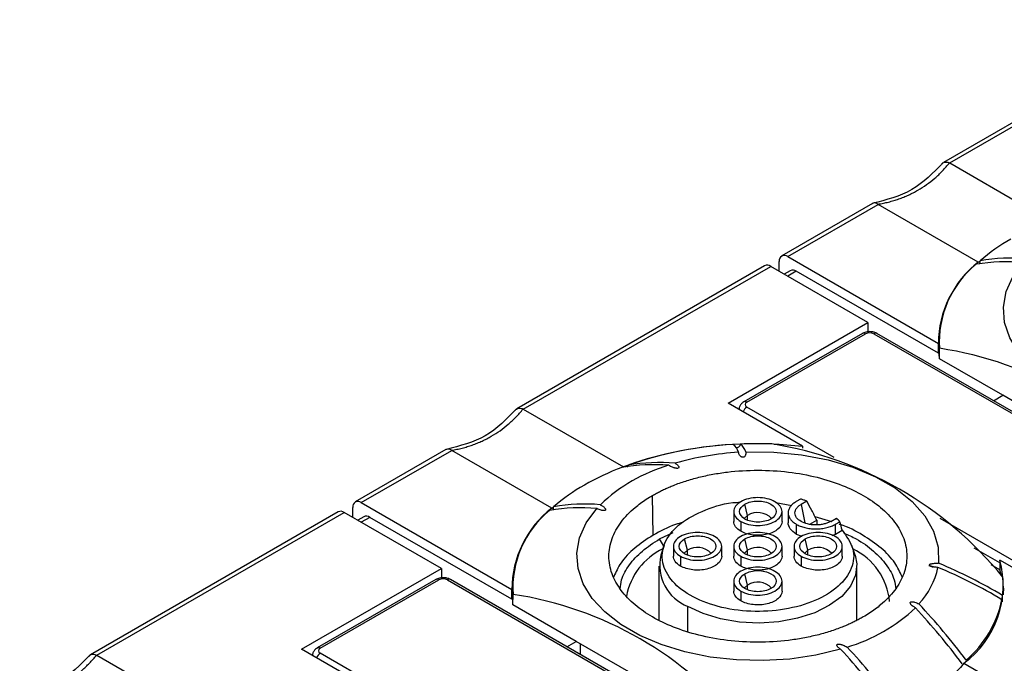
# Model space of a CAD drawing. Header units: millimetres. Extents: x 13 to 546, y 13 to 419.
# Tile 16 of 35: x 104 to 145, y 360 to 387. Entities that reach past the tile are written whole.
import ezdxf

# ---------------------------------------------------------------- set-up
doc = ezdxf.new("R2010")
doc.units = ezdxf.units.MM
doc.header["$LTSCALE"] = 2

msp = doc.modelspace()

# ---------------------------------------------------------------- linework, layer by layer
for p, q in [((152.785, 387.027), (142.518, 381.101)), ((142.782, 381.084), (153.035, 387.003)), ((142.782, 381.084), (146.932, 378.688)), ((139.576, 379.402), (135.815, 377.231)), ((136.065, 377.206), (139.812, 379.369)), ((143.962, 376.974), (139.812, 379.369)), ((136.065, 377.206), (142.308, 373.601)), ((135.107, 376.822), (124.841, 370.895)), ((125.104, 370.879), (135.357, 376.798)), ((139.388, 374.471), (135.357, 376.798)), ((135.711, 376.594), (135.711, 377.002)), ((143.962, 376.974), (144.038, 377.017)), ((136.168, 376.618), (135.918, 376.474)), ((136.418, 376.593), (136.065, 376.389)), ((142.308, 373.193), (136.418, 376.593)), ((133.59, 371.124), (139.388, 374.471)), ((139.388, 374.471), (139.388, 374.063)), ((139.157, 374.014), (134.242, 371.177)), ((134.367, 371.164), (139.282, 374.001)), ((139.635, 374.001), (152.894, 366.348)), ((153.019, 366.36), (139.76, 374.014)), ((142.308, 373.193), (142.308, 373.601)), ((142.335, 373.813), (142.33, 373.384)), ((142.352, 372.964), (142.33, 373.384)), ((142.352, 372.964), (142.356, 373.398)), ((144.974, 371.45), (142.352, 372.964)), ((144.588, 371.227), (144.974, 371.45)), ((149.217, 369.001), (144.974, 371.45)), ((136.675, 369.342), (133.59, 371.124)), ((125.104, 370.879), (129.254, 368.483)), ((137.984, 368.872), (134.367, 370.96)), ((121.898, 369.197), (118.137, 367.025)), ((118.387, 367.001), (122.135, 369.164)), ((126.284, 366.769), (122.135, 369.164)), ((136.675, 369.342), (136.675, 369.252)), ((118.387, 367.001), (124.631, 363.396)), ((130.485, 365.65), (130.461, 367.297)), ((134.403, 366.464), (134.291, 366.937)), ((135.569, 367.006), (136.233, 366.882)), ((136.599, 367.146), (136.418, 367.042)), ((136.853, 367.062), (136.618, 366.927)), ((136.618, 366.927), (136.775, 366.157)), ((117.43, 366.617), (107.163, 360.69)), ((107.427, 360.674), (117.68, 366.593)), ((121.71, 364.266), (117.68, 366.593)), ((118.033, 366.388), (118.033, 366.797)), ((126.284, 366.769), (126.361, 366.812)), ((133.827, 366.628), (133.827, 366.219)), ((135.827, 366.219), (135.827, 366.628)), ((136.081, 366.572), (136.081, 366.164)), ((118.49, 366.413), (118.24, 366.269)), ((118.74, 366.388), (118.387, 366.184)), ((124.631, 362.988), (118.74, 366.388)), ((134.12, 366.219), (134.12, 365.811)), ((134.403, 366.275), (134.403, 366.464)), ((136.418, 366.103), (136.418, 365.695)), ((136.979, 366.1), (137.271, 366.268)), ((137.894, 366.196), (137.195, 366.412)), ((137.271, 366.268), (137.271, 366.076)), ((137.845, 366.218), (138.08, 366.354)), ((138.044, 366.103), (138.225, 366.207)), ((138.044, 365.695), (138.044, 366.103)), ((147.626, 363.306), (142.377, 366.337)), ((130.754, 365.494), (131.315, 365.76)), ((136.418, 365.695), (136.651, 365.605)), ((137.907, 365.642), (138.044, 365.695)), ((138.044, 365.695), (138.324, 365.856)), ((130.915, 365.216), (130.754, 365.494)), ((131.903, 365.021), (131.791, 365.494)), ((134.403, 365.021), (134.291, 365.494)), ((136.903, 365.021), (136.791, 365.494)), ((130.936, 365.219), (130.801, 364.816)), ((131.327, 365.184), (131.327, 364.776)), ((131.903, 364.832), (131.903, 365.021)), ((133.327, 364.776), (133.327, 365.184)), ((133.827, 365.184), (133.827, 364.776)), ((134.403, 364.832), (134.403, 365.021)), ((135.827, 364.776), (135.827, 365.184)), ((136.327, 365.184), (136.327, 364.776)), ((136.903, 364.832), (136.903, 365.021)), ((138.327, 364.776), (138.327, 365.184)), ((138.853, 364.816), (138.719, 365.216)), ((144.858, 364.496), (143.787, 365.114)), ((131.62, 364.776), (131.62, 364.368)), ((134.12, 364.776), (134.12, 364.368)), ((136.62, 364.776), (136.62, 364.368)), ((147.944, 362.837), (144.858, 364.618)), ((144.858, 364.618), (144.858, 364.21)), ((115.912, 360.918), (121.71, 364.266)), ((121.71, 364.266), (121.71, 363.857)), ((130.727, 364.368), (130.727, 362.129)), ((134.403, 363.578), (134.291, 364.051)), ((138.927, 362.129), (138.927, 364.368)), ((141.915, 364.396), (142.087, 364.323)), ((144.858, 364.21), (144.493, 364.421)), ((144.927, 363.965), (144.858, 364.21)), ((121.479, 363.809), (116.565, 360.972)), ((116.69, 360.959), (121.604, 363.796)), ((121.958, 363.796), (135.216, 356.142)), ((135.341, 356.155), (122.083, 363.809)), ((133.827, 363.741), (133.827, 363.333)), ((135.827, 363.333), (135.827, 363.741)), ((124.631, 362.988), (124.631, 363.396)), ((124.657, 363.608), (124.652, 363.179)), ((134.12, 363.333), (134.12, 362.925)), ((134.403, 363.389), (134.403, 363.578)), ((145.002, 363.179), (144.997, 363.608)), ((124.674, 362.759), (124.652, 363.179)), ((124.674, 362.759), (124.678, 363.193)), ((127.296, 361.245), (124.674, 362.759)), ((131.928, 361.648), (131.928, 362.694)), ((141.181, 362.764), (141.236, 362.706)), ((126.91, 361.022), (127.296, 361.245)), ((131.539, 358.796), (127.296, 361.245)), ((118.998, 359.137), (115.912, 360.918)), ((127.473, 360.697), (127.473, 361.143)), ((107.427, 360.674), (111.576, 358.278)), ((120.306, 358.667), (116.69, 360.755)), ((143.37, 360.334), (150.467, 356.237))]:
    msp.add_line(p, q)
at = {"flags": 128}
for points in [[(155.932, 371.126), (154.909, 370.876), (153.832, 370.716), (152.727, 370.65), (151.617, 370.678), (150.526, 370.801), (149.479, 371.016), (148.498, 371.317), (147.604, 371.699), (146.819, 372.152), (146.157, 372.668), (145.635, 373.234), (145.264, 373.839), (145.051, 374.469), (145.002, 375.11), (145.117, 375.748), (145.394, 376.369), (145.826, 376.96)], [(142.334, 373.796), (142.334, 373.79), (142.308, 373.503)], [(135.503, 369.427), (135.715, 369.417), (136.675, 369.342)], [(134.322, 369.1), (135.485, 369.093), (136.632, 368.983), (137.735, 368.771), (138.769, 368.464), (139.708, 368.068), (140.53, 367.594), (141.215, 367.052), (141.747, 366.455), (142.113, 365.818), (142.305, 365.156), (142.317, 364.485)], [(138.254, 360.921), (137.231, 360.671), (136.155, 360.511), (135.049, 360.445), (133.939, 360.473), (132.848, 360.596), (131.801, 360.811), (130.82, 361.112), (129.927, 361.494), (129.141, 361.947), (128.48, 362.463), (127.958, 363.029), (127.586, 363.634), (127.373, 364.264), (127.324, 364.904), (127.439, 365.543), (127.716, 366.164), (128.149, 366.755)], [(134.403, 366.464), (134.273, 366.352), (134.264, 366.339)], [(131.903, 365.021), (131.773, 364.909), (131.764, 364.896)], [(134.403, 365.021), (134.273, 364.909), (134.264, 364.896)], [(136.903, 365.021), (136.773, 364.909), (136.764, 364.896)], [(138.853, 364.816), (138.924, 364.462), (138.875, 363.991), (138.665, 363.535), (138.302, 363.112), (137.802, 362.739), (137.183, 362.431), (136.471, 362.2), (135.693, 362.054), (134.881, 362.001), (134.067, 362.042), (133.283, 362.175), (132.561, 362.396), (131.928, 362.694)], [(124.657, 363.591), (124.656, 363.585), (124.631, 363.298)], [(134.403, 363.578), (134.273, 363.466), (134.264, 363.453)], [(145.021, 363.347), (145.016, 363.413), (144.998, 363.591)]]:
    msp.add_lwpolyline(points, dxfattribs=at)
for centre, radius, start, end in [((149.379, 370.805), 8.203, 119.7171, 130.6229), ((135.927, 377.037), 0.218, 50.7967, 189.214), ((145.348, 369.501), 7.642, 85.3009, 99.8629), ((135.211, 376.593), 0.251, 54.3824, 114.3071), ((146.616, 373.581), 4.308, 128.0338, 179.7266), ((146.501, 373.665), 4.154, 129.2302, 183.6875), ((145.151, 369.322), 7.668, 84.944, 99.5846), ((136.272, 376.389), 0.251, 54.3824, 114.3071), ((139.209, 373.899), 0.126, 54.3824, 114.3071), ((139.709, 373.899), 0.126, 65.6929, 125.6176), ((140.116, 358.557), 15.009, 38.5867, 81.4187), ((134.294, 371.062), 0.126, 54.4261, 113.8075), ((134.575, 370.636), 0.385, 122.681, 160.5893), ((134.65, 353.653), 15.781, 92.0359, 109.9942), ((134.622, 353.785), 15.649, 93.041, 109.3081), ((133.466, 368.936), 0.577, 14.9429, 55.6824), ((134.827, 351.841), 17.602, 88.1077, 92.3994), ((133.765, 368.951), 0.577, 14.9429, 55.6824), ((132.95, 354.121), 15.508, 39.1258, 80.8796), ((134.72, 357.232), 11.873, 93.3608, 106.2368), ((133.122, 361.822), 7.014, 106.5285, 133.4662), ((130.5, 360.93), 7.642, 85.3009, 99.8629), ((130.724, 360.993), 7.668, 84.944, 99.5846), ((133.111, 358.158), 11.022, 110.8352, 119.7888), ((131.702, 360.6), 8.203, 119.7171, 130.6229), ((118.249, 366.832), 0.218, 50.7967, 189.214), ((127.67, 359.296), 7.642, 85.3009, 99.8629), ((117.533, 366.388), 0.251, 54.3824, 114.3071), ((128.938, 363.376), 4.308, 128.0338, 179.7266), ((128.823, 363.46), 4.154, 129.2302, 183.6875), ((127.473, 359.116), 7.668, 84.944, 99.5846), ((134.822, 365.815), 0.773, 42.6115, 122.8154), ((118.594, 366.184), 0.251, 54.3824, 114.3071), ((132.057, 362.624), 2.721, 115.3872, 169.8061), ((132.322, 364.371), 0.773, 42.6115, 122.8154), ((134.822, 364.371), 0.773, 42.6115, 122.8154), ((137.322, 364.371), 0.773, 42.6115, 122.8154), ((137.587, 362.638), 2.713, 5.5029, 64.2802), ((132.593, 364.407), 1.837, 167.1365, 248.7931), ((134.248, 345.183), 20.92, 59.1648, 67.3127), ((140.962, 363.571), 4.034, 306.6415, 15.0461), ((139.182, 364.962), 3.175, 317.023, 348.1872), ((134.222, 345.011), 20.92, 59.1648, 67.3127), ((121.531, 363.694), 0.126, 54.3824, 114.3071), ((122.031, 363.694), 0.126, 65.6929, 125.6176), ((134.822, 362.928), 0.773, 42.6115, 122.8154), ((141.599, 363.572), 3.398, 352.8102, 5.668), ((122.438, 348.352), 15.009, 38.5867, 81.4187), ((140.477, 363.928), 4.569, 310.7368, 347.9477), ((136.533, 367.73), 7.014, 286.5285, 313.4662), ((120.141, 342.987), 28.92, 36.8181, 42.8086), ((120.432, 343.167), 28.8, 36.9176, 42.9707), ((116.616, 360.857), 0.126, 54.4261, 113.8075), ((117.181, 341.29), 28.8, 36.9176, 42.9707), ((117.312, 341.354), 28.92, 36.8181, 42.8086), ((116.898, 360.431), 0.385, 122.681, 160.5893)]:
    msp.add_arc(centre, radius, start, end)
for points, knots in [([(142.505, 381.098), (142.098, 380.679), (141.284, 379.84), (140.151, 379.555), (139.585, 379.412)], [0, 0, 0, 0, 0.4999997, 1, 1, 1, 1]), ([(139.805, 379.374), (139.879, 379.387), (140.028, 379.413), (140.246, 379.464), (140.46, 379.523), (140.669, 379.591), (140.873, 379.668), (141.072, 379.754), (141.267, 379.849), (141.519, 379.986), (141.822, 380.181), (142.163, 380.449), (142.484, 380.749), (142.677, 380.974), (142.774, 381.088)], [0, 0, 0, 0, 0.063523, 0.126665, 0.189469, 0.251981, 0.314248, 0.376315, 0.438229, 0.500039, 0.623739, 0.748051, 0.87335, 1, 1, 1, 1]), ([(142.461, 381.033), (142.471, 381.052), (142.497, 381.1), (142.584, 381.13), (142.684, 381.124), (142.75, 381.098), (142.774, 381.088)], [0, 0, 0, 0, 0.203499, 0.516602, 0.823412, 1, 1, 1, 1]), ([(139.805, 379.374), (139.769, 379.392), (139.696, 379.429), (139.619, 379.431), (139.586, 379.403), (139.579, 379.397)], [0, 0, 0, 0, 0.440805, 0.881481, 1, 1, 1, 1]), ([(144.011, 376.888), (144.015, 376.897), (144.026, 376.925), (144.039, 376.977), (144.039, 377.012), (144.039, 377.031)], [0, 0, 0, 0, 0.175528, 0.573524, 1, 1, 1, 1]), ([(139.459, 374.09), (139.391, 374.083), (139.297, 374.075), (139.2, 374.039), (139.169, 374.018), (139.159, 374.011)], [0, 0, 0, 0, 0.633911, 0.877389, 1, 1, 1, 1]), ([(139.759, 374.012), (139.733, 374.027), (139.67, 374.06), (139.566, 374.085), (139.49, 374.088), (139.459, 374.09)], [0, 0, 0, 0, 0.293685, 0.702451, 1, 1, 1, 1]), ([(134.245, 371.174), (134.22, 371.16), (134.159, 371.124), (134.089, 371.036), (134.044, 370.938), (134.049, 370.876), (134.051, 370.857)], [0, 0, 0, 0, 0.2165788, 0.5331894, 0.854911, 1, 1, 1, 1]), ([(124.827, 370.893), (124.421, 370.474), (123.607, 369.635), (122.474, 369.35), (121.907, 369.207)], [0, 0, 0, 0, 0.5, 1, 1, 1, 1]), ([(122.127, 369.169), (122.202, 369.182), (122.35, 369.208), (122.568, 369.259), (122.782, 369.318), (122.991, 369.386), (123.195, 369.463), (123.395, 369.549), (123.589, 369.644), (123.841, 369.781), (124.144, 369.976), (124.485, 370.244), (124.807, 370.544), (124.999, 370.769), (125.096, 370.883)], [0, 0, 0, 0, 0.063523, 0.126665, 0.189469, 0.251981, 0.314248, 0.376315, 0.438229, 0.500039, 0.623739, 0.748051, 0.87335, 1, 1, 1, 1]), ([(124.783, 370.828), (124.793, 370.847), (124.819, 370.895), (124.907, 370.925), (125.006, 370.919), (125.072, 370.893), (125.096, 370.883)], [0, 0, 0, 0, 0.203538, 0.516629, 0.823408, 1, 1, 1, 1]), ([(134.09, 369.428), (134.089, 369.415), (134.088, 369.391), (134.074, 369.357), (134.048, 369.32), (134.005, 369.285), (133.95, 369.271), (133.919, 369.274), (133.909, 369.275)], [0, 0, 0, 0, 0.155517, 0.302555, 0.448075, 0.67704, 0.890431, 1, 1, 1, 1]), ([(122.127, 369.169), (122.091, 369.187), (122.019, 369.224), (121.941, 369.226), (121.908, 369.198), (121.901, 369.192)], [0, 0, 0, 0, 0.440815, 0.881503, 1, 1, 1, 1]), ([(134.322, 369.1), (134.324, 369.085), (134.327, 369.057), (134.324, 369.015), (134.316, 368.978), (134.302, 368.946), (134.282, 368.916), (134.254, 368.89), (134.212, 368.876), (134.174, 368.879), (134.144, 368.892), (134.116, 368.91), (134.09, 368.935), (134.063, 368.971), (134.036, 369.022), (134.028, 369.063), (134.024, 369.085)], [0, 0, 0, 0, 0.089211, 0.173078, 0.252302, 0.31538, 0.374809, 0.444281, 0.499428, 0.532527, 0.572774, 0.625249, 0.680788, 0.747768, 0.86602, 1, 1, 1, 1]), ([(129.418, 368.469), (129.424, 368.479), (129.44, 368.507), (129.444, 368.535), (129.447, 368.554)], [0, 0, 0, 0, 0.329843, 1, 1, 1, 1]), ([(131.4, 368.632), (131.418, 368.62), (131.452, 368.597), (131.495, 368.562), (131.527, 368.528), (131.548, 368.496), (131.559, 368.465), (131.55, 368.431), (131.497, 368.418), (131.443, 368.421), (131.392, 368.431), (131.34, 368.446), (131.278, 368.468), (131.204, 368.5), (131.152, 368.531), (131.126, 368.546)], [0, 0, 0, 0, 0.09292, 0.177288, 0.253969, 0.321569, 0.377527, 0.441037, 0.500504, 0.553603, 0.624148, 0.683634, 0.749861, 0.870994, 1, 1, 1, 1]), ([(130.461, 367.297), (130.515, 367.327), (130.622, 367.388), (130.791, 367.475), (130.964, 367.558), (131.143, 367.638), (131.428, 367.756), (131.832, 367.9), (132.378, 368.055), (132.955, 368.18), (133.769, 368.303), (134.827, 368.366), (136.093, 368.291), (137.281, 368.073), (138.328, 367.738), (139.218, 367.311), (139.958, 366.797), (140.538, 366.193), (140.915, 365.507), (141.046, 364.776), (140.936, 364.165), (140.723, 363.696), (140.507, 363.363), (140.239, 363.048), (139.962, 362.79), (139.695, 362.58), (139.455, 362.412), (139.281, 362.308), (139.193, 362.256)], [0, 0, 0, 0, 0.011665, 0.023313, 0.034959, 0.046619, 0.058309, 0.08918, 0.120101, 0.152259, 0.184469, 0.250118, 0.315768, 0.380053, 0.441772, 0.500003, 0.558234, 0.619953, 0.684238, 0.749887, 0.815537, 0.847693, 0.879904, 0.910772, 0.941696, 0.96113, 0.980541, 1, 1, 1, 1]), ([(128.296, 366.913), (128.315, 366.903), (128.351, 366.883), (128.399, 366.851), (128.439, 366.82), (128.471, 366.79), (128.495, 366.76), (128.513, 366.73), (128.517, 366.702), (128.506, 366.679), (128.475, 366.666), (128.433, 366.664), (128.384, 366.669), (128.318, 366.684), (128.236, 366.712), (128.179, 366.74), (128.149, 366.755)], [0, 0, 0, 0, 0.086198, 0.169289, 0.249809, 0.314714, 0.375318, 0.44434, 0.49874, 0.539826, 0.577142, 0.623188, 0.677646, 0.746561, 0.863331, 1, 1, 1, 1]), ([(139.193, 362.256), (139.14, 362.225), (139.032, 362.164), (138.863, 362.077), (138.69, 361.994), (138.511, 361.914), (138.226, 361.797), (137.822, 361.652), (137.276, 361.498), (136.699, 361.373), (135.886, 361.249), (134.827, 361.186), (133.562, 361.262), (132.374, 361.479), (131.326, 361.814), (130.436, 362.241), (129.696, 362.755), (129.116, 363.36), (128.739, 364.046), (128.608, 364.776), (128.718, 365.387), (128.931, 365.857), (129.147, 366.19), (129.416, 366.505), (129.692, 366.763), (129.959, 366.973), (130.199, 367.14), (130.373, 367.245), (130.461, 367.297)], [0, 0, 0, 0, 0.011669, 0.023319, 0.034966, 0.046624, 0.058309, 0.08918, 0.120101, 0.152259, 0.184469, 0.250118, 0.315768, 0.380053, 0.441772, 0.500003, 0.558234, 0.619953, 0.684238, 0.749887, 0.815537, 0.847693, 0.879904, 0.910772, 0.941696, 0.961124, 0.980535, 1, 1, 1, 1]), ([(138.324, 365.856), (138.503, 365.603), (138.861, 365.098), (138.774, 364.263), (138.224, 363.502), (137.24, 362.898), (135.956, 362.53), (134.529, 362.444), (133.14, 362.65), (131.963, 363.123), (131.144, 363.802), (130.787, 364.605), (130.937, 365.426), (131.573, 366.175), (132.622, 366.718), (133.535, 367.004), (134.049, 367.013), (134.094, 367.014)], [0, 0, 0, 0, 0.070941, 0.141882, 0.212823, 0.283763, 0.354704, 0.425645, 0.496586, 0.567527, 0.638468, 0.709408, 0.780349, 0.85129, 0.922231, 0.993172, 1, 1, 1, 1]), ([(135.534, 367.036), (135.349, 367.143), (135.089, 367.205), (134.565, 367.205), (134.305, 367.143), (133.935, 366.929), (133.827, 366.779), (133.827, 366.477), (133.935, 366.326), (134.12, 366.219)], [0, 0, 0, 0, 0.25, 0.25, 0.5, 0.5, 0.75, 0.75, 1, 1, 1, 1]), ([(135.363, 366.318), (135.223, 366.237), (135.025, 366.19), (134.629, 366.19), (134.432, 366.237), (134.151, 366.399), (134.069, 366.513), (134.069, 366.742), (134.151, 366.856), (134.291, 366.937)], [0, 0, 0, 0, 0.25, 0.25, 0.5, 0.5, 0.75, 0.75, 1, 1, 1, 1]), ([(134.12, 366.219), (134.305, 366.113), (134.565, 366.05), (135.089, 366.05), (135.349, 366.113), (135.719, 366.326), (135.827, 366.477), (135.827, 366.779), (135.719, 366.929), (135.534, 367.036)], [0, 0, 0, 0, 0.25, 0.25, 0.5, 0.5, 0.75, 0.75, 1, 1, 1, 1]), ([(134.291, 366.937), (134.432, 367.018), (134.629, 367.065), (135.025, 367.065), (135.223, 367.018), (135.503, 366.856), (135.585, 366.742), (135.585, 366.513), (135.503, 366.399), (135.363, 366.318)], [0, 0, 0, 0, 0.25, 0.25, 0.5, 0.5, 0.75, 0.75, 1, 1, 1, 1]), ([(136.418, 367.042), (136.393, 367.027), (136.343, 366.996), (136.279, 366.946), (136.222, 366.893), (136.156, 366.815), (136.097, 366.708), (136.074, 366.573), (136.097, 366.437), (136.167, 366.311), (136.273, 366.196), (136.37, 366.134), (136.418, 366.103)], [0, 0, 0, 0, 0.060222, 0.119972, 0.179788, 0.240206, 0.369892, 0.500129, 0.629793, 0.760053, 0.879799, 1, 1, 1, 1]), ([(137.845, 366.218), (137.825, 366.207), (137.786, 366.186), (137.72, 366.157), (137.65, 366.133), (137.548, 366.104), (137.409, 366.078), (137.232, 366.068), (137.054, 366.078), (136.837, 366.118), (136.603, 366.21), (136.41, 366.373), (136.351, 366.539), (136.375, 366.675), (136.428, 366.77), (136.508, 366.856), (136.581, 366.903), (136.618, 366.927)], [0, 0, 0, 0, 0.030152, 0.060079, 0.090049, 0.120332, 0.185253, 0.250541, 0.315448, 0.380751, 0.500409, 0.620068, 0.749585, 0.814492, 0.879795, 0.939796, 1, 1, 1, 1]), ([(137.271, 366.268), (137.201, 366.405), (137.063, 366.671), (136.922, 366.934), (136.853, 367.062)], [0, 0, 0, 0, 0.51043, 1, 1, 1, 1]), ([(126.333, 366.683), (126.337, 366.692), (126.349, 366.72), (126.361, 366.772), (126.361, 366.807), (126.361, 366.825)], [0, 0, 0, 0, 0.175528, 0.573524, 1, 1, 1, 1]), ([(131.726, 366.186), (131.621, 366.155), (131.158, 366.02), (130.779, 365.811), (130.485, 365.65)], [0, 0, 0, 0, 0.22623, 1, 1, 1, 1]), ([(135.827, 366.219), (135.827, 366.106), (135.768, 365.993), (135.549, 365.804), (135.391, 365.729), (135.028, 365.643), (134.825, 365.631), (134.439, 365.675), (134.259, 365.731), (134.12, 365.811)], [0, 0, 0, 0, 0.25, 0.25, 0.5, 0.5, 0.75, 0.75, 1, 1, 1, 1]), ([(136.418, 365.695), (136.312, 365.756), (136.226, 365.83), (136.111, 365.99), (136.081, 366.077), (136.081, 366.164)], [0, 0, 0, 0, 0.5, 0.5, 1, 1, 1, 1]), ([(136.418, 366.103), (136.444, 366.089), (136.497, 366.06), (136.584, 366.023), (136.676, 365.99), (136.811, 365.952), (136.996, 365.917), (137.231, 365.904), (137.466, 365.917), (137.685, 365.958), (137.883, 366.019), (137.991, 366.075), (138.044, 366.103)], [0, 0, 0, 0, 0.060168, 0.119899, 0.179733, 0.240208, 0.369893, 0.50013, 0.629792, 0.760051, 0.879873, 1, 1, 1, 1]), ([(140.802, 363.925), (140.714, 364.119), (140.523, 364.538), (139.964, 365.127), (139.189, 365.657), (138.577, 365.987), (138.207, 366.1), (138.191, 366.105)], [0, 0, 0, 0, 0.221019, 0.476848, 0.732677, 0.988506, 1, 1, 1, 1]), ([(133.034, 365.593), (132.849, 365.7), (132.589, 365.762), (132.065, 365.762), (131.805, 365.7), (131.435, 365.486), (131.327, 365.336), (131.327, 365.033), (131.435, 364.883), (131.62, 364.776)], [0, 0, 0, 0, 0.25, 0.25, 0.5, 0.5, 0.75, 0.75, 1, 1, 1, 1]), ([(135.534, 365.593), (135.349, 365.7), (135.089, 365.762), (134.565, 365.762), (134.305, 365.7), (133.935, 365.486), (133.827, 365.336), (133.827, 365.033), (133.935, 364.883), (134.12, 364.776)], [0, 0, 0, 0, 0.25, 0.25, 0.5, 0.5, 0.75, 0.75, 1, 1, 1, 1]), ([(138.034, 365.593), (137.849, 365.7), (137.589, 365.762), (137.065, 365.762), (136.805, 365.7), (136.435, 365.486), (136.327, 365.336), (136.327, 365.033), (136.435, 364.883), (136.62, 364.776)], [0, 0, 0, 0, 0.25, 0.25, 0.5, 0.5, 0.75, 0.75, 1, 1, 1, 1]), ([(138.392, 365.735), (138.566, 365.658), (139.039, 365.447), (139.645, 365), (140.178, 364.424), (140.485, 363.888), (140.525, 363.548), (140.539, 363.425)], [0, 0, 0, 0, 0.1403, 0.381439, 0.622577, 0.863715, 1, 1, 1, 1]), ([(130.485, 365.65), (130.219, 365.476), (129.685, 365.129), (129.132, 364.537), (128.941, 364.119), (128.853, 363.925)], [0, 0, 0, 0, 0.34917, 0.698341, 1, 1, 1, 1]), ([(129.115, 363.425), (129.13, 363.548), (129.169, 363.888), (129.48, 364.422), (129.998, 365.007), (130.502, 365.332), (130.754, 365.494)], [0, 0, 0, 0, 0.158526, 0.439017, 0.719509, 1, 1, 1, 1]), ([(132.863, 364.875), (132.723, 364.794), (132.525, 364.747), (132.129, 364.747), (131.932, 364.794), (131.651, 364.956), (131.569, 365.07), (131.569, 365.299), (131.651, 365.413), (131.791, 365.494)], [0, 0, 0, 0, 0.25, 0.25, 0.5, 0.5, 0.75, 0.75, 1, 1, 1, 1]), ([(131.62, 364.776), (131.805, 364.669), (132.065, 364.607), (132.589, 364.607), (132.849, 364.669), (133.219, 364.883), (133.327, 365.033), (133.327, 365.336), (133.219, 365.486), (133.034, 365.593)], [0, 0, 0, 0, 0.25, 0.25, 0.5, 0.5, 0.75, 0.75, 1, 1, 1, 1]), ([(131.791, 365.494), (131.932, 365.575), (132.129, 365.622), (132.525, 365.622), (132.723, 365.575), (133.003, 365.413), (133.085, 365.299), (133.085, 365.07), (133.003, 364.956), (132.863, 364.875)], [0, 0, 0, 0, 0.25, 0.25, 0.5, 0.5, 0.75, 0.75, 1, 1, 1, 1]), ([(135.363, 364.875), (135.223, 364.794), (135.025, 364.747), (134.629, 364.747), (134.432, 364.794), (134.151, 364.956), (134.069, 365.07), (134.069, 365.299), (134.151, 365.413), (134.291, 365.494)], [0, 0, 0, 0, 0.25, 0.25, 0.5, 0.5, 0.75, 0.75, 1, 1, 1, 1]), ([(134.12, 364.776), (134.305, 364.669), (134.565, 364.607), (135.089, 364.607), (135.349, 364.669), (135.719, 364.883), (135.827, 365.033), (135.827, 365.336), (135.719, 365.486), (135.534, 365.593)], [0, 0, 0, 0, 0.25, 0.25, 0.5, 0.5, 0.75, 0.75, 1, 1, 1, 1]), ([(134.291, 365.494), (134.432, 365.575), (134.629, 365.622), (135.025, 365.622), (135.223, 365.575), (135.503, 365.413), (135.585, 365.299), (135.585, 365.07), (135.503, 364.956), (135.363, 364.875)], [0, 0, 0, 0, 0.25, 0.25, 0.5, 0.5, 0.75, 0.75, 1, 1, 1, 1]), ([(137.863, 364.875), (137.723, 364.794), (137.525, 364.747), (137.129, 364.747), (136.932, 364.794), (136.651, 364.956), (136.569, 365.07), (136.569, 365.299), (136.651, 365.413), (136.791, 365.494)], [0, 0, 0, 0, 0.25, 0.25, 0.5, 0.5, 0.75, 0.75, 1, 1, 1, 1]), ([(136.62, 364.776), (136.805, 364.669), (137.065, 364.607), (137.589, 364.607), (137.849, 364.669), (138.219, 364.883), (138.327, 365.033), (138.327, 365.336), (138.219, 365.486), (138.034, 365.593)], [0, 0, 0, 0, 0.25, 0.25, 0.5, 0.5, 0.75, 0.75, 1, 1, 1, 1]), ([(136.791, 365.494), (136.932, 365.575), (137.129, 365.622), (137.525, 365.622), (137.723, 365.575), (138.003, 365.413), (138.085, 365.299), (138.085, 365.07), (138.003, 364.956), (137.863, 364.875)], [0, 0, 0, 0, 0.25, 0.25, 0.5, 0.5, 0.75, 0.75, 1, 1, 1, 1]), ([(133.327, 364.776), (133.327, 364.663), (133.268, 364.55), (133.049, 364.361), (132.891, 364.286), (132.528, 364.199), (132.325, 364.188), (131.939, 364.232), (131.759, 364.288), (131.62, 364.368)], [0, 0, 0, 0, 0.25, 0.25, 0.5, 0.5, 0.75, 0.75, 1, 1, 1, 1]), ([(135.827, 364.776), (135.827, 364.663), (135.768, 364.55), (135.549, 364.361), (135.391, 364.286), (135.028, 364.199), (134.825, 364.188), (134.439, 364.232), (134.259, 364.288), (134.12, 364.368)], [0, 0, 0, 0, 0.25, 0.25, 0.5, 0.5, 0.75, 0.75, 1, 1, 1, 1]), ([(138.327, 364.776), (138.327, 364.663), (138.268, 364.55), (138.049, 364.361), (137.891, 364.286), (137.528, 364.199), (137.325, 364.188), (136.939, 364.232), (136.759, 364.288), (136.62, 364.368)], [0, 0, 0, 0, 0.25, 0.25, 0.5, 0.5, 0.75, 0.75, 1, 1, 1, 1]), ([(142.291, 364.312), (142.265, 364.314), (142.216, 364.317), (142.146, 364.326), (142.084, 364.337), (142.031, 364.351), (141.985, 364.367), (141.944, 364.387), (141.928, 364.414), (141.94, 364.435), (141.966, 364.45), (142.002, 364.462), (142.049, 364.473), (142.116, 364.482), (142.207, 364.489), (142.278, 364.486), (142.317, 364.485)], [0, 0, 0, 0, 0.089211, 0.173078, 0.252302, 0.31538, 0.374809, 0.444281, 0.499428, 0.532527, 0.572774, 0.625249, 0.680788, 0.747768, 0.86602, 1, 1, 1, 1]), ([(135.534, 364.149), (135.349, 364.256), (135.089, 364.319), (134.565, 364.319), (134.305, 364.256), (133.935, 364.043), (133.827, 363.892), (133.827, 363.59), (133.935, 363.44), (134.12, 363.333)], [0, 0, 0, 0, 0.25, 0.25, 0.5, 0.5, 0.75, 0.75, 1, 1, 1, 1]), ([(135.363, 363.432), (135.223, 363.351), (135.025, 363.304), (134.629, 363.304), (134.432, 363.351), (134.151, 363.513), (134.069, 363.627), (134.069, 363.856), (134.151, 363.97), (134.291, 364.051)], [0, 0, 0, 0, 0.25, 0.25, 0.5, 0.5, 0.75, 0.75, 1, 1, 1, 1]), ([(134.12, 363.333), (134.305, 363.226), (134.565, 363.164), (135.089, 363.164), (135.349, 363.226), (135.719, 363.44), (135.827, 363.59), (135.827, 363.892), (135.719, 364.043), (135.534, 364.149)], [0, 0, 0, 0, 0.25, 0.25, 0.5, 0.5, 0.75, 0.75, 1, 1, 1, 1]), ([(134.291, 364.051), (134.432, 364.131), (134.629, 364.179), (135.025, 364.179), (135.223, 364.131), (135.503, 363.97), (135.585, 363.856), (135.585, 363.627), (135.503, 363.513), (135.363, 363.432)], [0, 0, 0, 0, 0.25, 0.25, 0.5, 0.5, 0.75, 0.75, 1, 1, 1, 1]), ([(121.781, 363.884), (121.713, 363.878), (121.62, 363.87), (121.522, 363.834), (121.492, 363.813), (121.482, 363.806)], [0, 0, 0, 0, 0.633911, 0.877389, 1, 1, 1, 1]), ([(122.082, 363.807), (122.055, 363.821), (121.992, 363.855), (121.888, 363.88), (121.813, 363.883), (121.781, 363.884)], [0, 0, 0, 0, 0.293685, 0.702451, 1, 1, 1, 1]), ([(135.827, 363.333), (135.827, 363.22), (135.768, 363.107), (135.549, 362.918), (135.391, 362.843), (135.028, 362.756), (134.825, 362.745), (134.439, 362.789), (134.259, 362.845), (134.12, 362.925)], [0, 0, 0, 0, 0.25, 0.25, 0.5, 0.5, 0.75, 0.75, 1, 1, 1, 1]), ([(141.358, 362.64), (141.339, 362.65), (141.303, 362.67), (141.255, 362.702), (141.215, 362.733), (141.184, 362.763), (141.159, 362.793), (141.142, 362.822), (141.137, 362.85), (141.148, 362.873), (141.179, 362.887), (141.221, 362.889), (141.27, 362.883), (141.336, 362.869), (141.418, 362.841), (141.475, 362.813), (141.506, 362.798)], [0, 0, 0, 0, 0.086198, 0.169289, 0.249809, 0.314714, 0.375318, 0.44434, 0.49874, 0.539826, 0.577142, 0.623188, 0.677646, 0.746561, 0.863331, 1, 1, 1, 1]), ([(144.945, 362.974), (144.945, 362.962), (144.945, 362.939), (144.947, 362.913), (144.95, 362.892), (144.955, 362.883), (144.961, 362.907), (144.966, 362.957), (144.969, 363.022), (144.971, 363.089), (144.971, 363.127), (144.971, 363.146)], [0, 0, 0, 0, 0.087345, 0.169928, 0.251658, 0.380254, 0.500104, 0.620424, 0.748577, 0.8718, 1, 1, 1, 1]), ([(116.567, 360.969), (116.542, 360.955), (116.481, 360.919), (116.411, 360.83), (116.366, 360.732), (116.371, 360.671), (116.373, 360.651)], [0, 0, 0, 0, 0.216579, 0.533189, 0.854911, 1, 1, 1, 1]), ([(138.254, 360.921), (138.236, 360.933), (138.202, 360.955), (138.16, 360.991), (138.127, 361.025), (138.106, 361.057), (138.096, 361.087), (138.104, 361.121), (138.158, 361.134), (138.211, 361.131), (138.263, 361.121), (138.315, 361.107), (138.376, 361.085), (138.451, 361.052), (138.502, 361.022), (138.528, 361.006)], [0, 0, 0, 0, 0.0929199, 0.1772877, 0.2539686, 0.3215685, 0.377527, 0.4410367, 0.5005038, 0.5536029, 0.6241483, 0.6836338, 0.7498613, 0.8709936, 1, 1, 1, 1]), ([(107.15, 360.688), (106.743, 360.269), (105.929, 359.43), (104.796, 359.145), (104.229, 359.002)], [0, 0, 0, 0, 0.5, 1, 1, 1, 1]), ([(104.449, 358.964), (104.524, 358.977), (104.672, 359.003), (104.891, 359.053), (105.104, 359.113), (105.313, 359.181), (105.518, 359.258), (105.717, 359.344), (105.911, 359.438), (106.163, 359.576), (106.466, 359.77), (106.808, 360.038), (107.129, 360.338), (107.322, 360.564), (107.419, 360.678)], [0, 0, 0, 0, 0.063523, 0.126665, 0.189469, 0.251981, 0.314248, 0.376315, 0.438229, 0.500039, 0.623739, 0.748051, 0.87335, 1, 1, 1, 1]), ([(107.106, 360.623), (107.116, 360.642), (107.142, 360.69), (107.229, 360.72), (107.329, 360.714), (107.394, 360.687), (107.419, 360.678)], [0, 0, 0, 0, 0.203593, 0.516667, 0.823403, 1, 1, 1, 1]), ([(143.37, 360.334), (142.987, 359.875), (142.546, 359.499), (141.793, 359.063), (141.526, 358.94), (140.977, 358.744), (140.693, 358.67), (140.4, 358.62)], [0, 0, 0, 0, 0.5, 0.5, 0.75, 0.75, 1, 1, 1, 1])]:
    msp.add_open_spline(points, degree=3, knots=knots)
for points in [[(142.774, 381.088), (142.777, 381.087), (142.779, 381.085), (142.782, 381.084)], [(139.812, 379.369), (139.81, 379.371), (139.807, 379.372), (139.805, 379.374)], [(139.635, 374.001), (139.538, 374.058), (139.379, 374.058), (139.282, 374.001)], [(134.367, 371.164), (134.27, 371.108), (134.27, 371.017), (134.367, 370.96)], [(125.096, 370.883), (125.099, 370.882), (125.102, 370.88), (125.104, 370.879)], [(122.135, 369.164), (122.132, 369.166), (122.129, 369.167), (122.127, 369.169)], [(136.853, 367.062), (136.811, 367.077), (136.728, 367.106), (136.642, 367.133), (136.599, 367.146)], [(134.12, 365.811), (133.935, 365.918), (133.827, 366.068), (133.827, 366.219)], [(138.225, 366.207), (138.202, 366.232), (138.156, 366.282), (138.105, 366.33), (138.08, 366.354)], [(138.324, 365.856), (138.291, 365.973), (138.258, 366.09), (138.225, 366.207)], [(131.62, 364.368), (131.435, 364.475), (131.327, 364.625), (131.327, 364.776)], [(134.12, 364.368), (133.935, 364.475), (133.827, 364.625), (133.827, 364.776)], [(136.62, 364.368), (136.435, 364.475), (136.327, 364.625), (136.327, 364.776)], [(121.958, 363.796), (121.86, 363.853), (121.702, 363.853), (121.604, 363.796)], [(134.12, 362.925), (133.935, 363.032), (133.827, 363.182), (133.827, 363.333)], [(116.69, 360.959), (116.592, 360.903), (116.592, 360.812), (116.69, 360.755)], [(107.419, 360.678), (107.421, 360.676), (107.424, 360.675), (107.427, 360.674)]]:
    msp.add_open_spline(points, degree=3)

doc.saveas('drawing.dxf')
